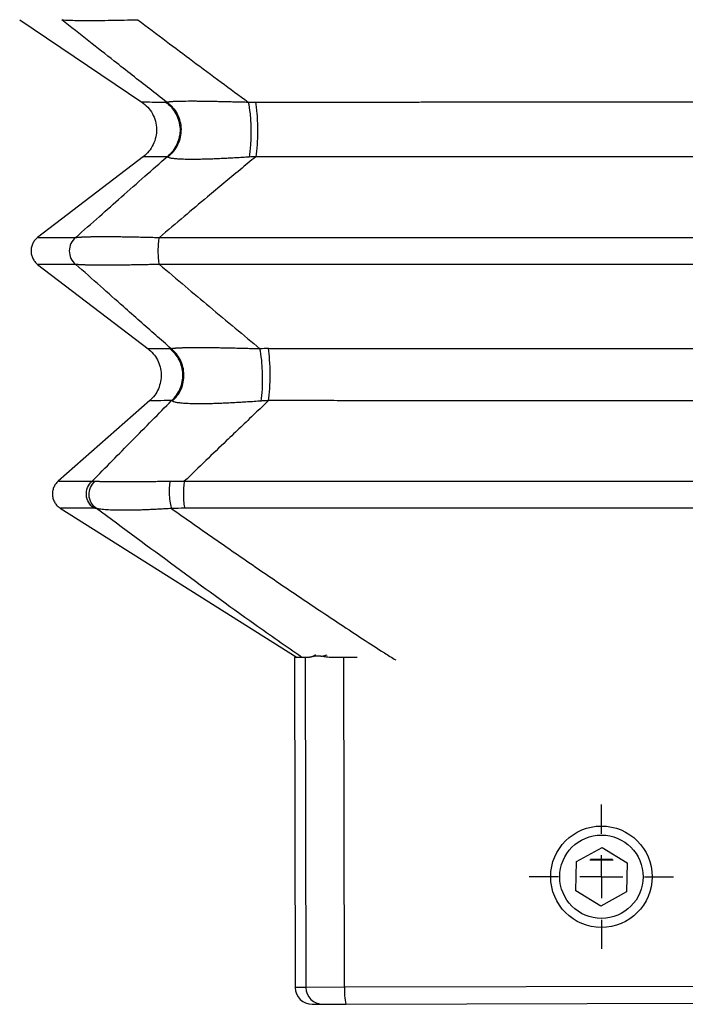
# Model space of a CAD drawing. Header units: millimetres. Extents: x 0 to 1118, y 0 to 864.
# Tile 14 of 21: x 691 to 770, y 357 to 474. Entities that reach past the tile are written whole.
import ezdxf

# ---------------------------------------------------------------- set-up
doc = ezdxf.new("R2010")
doc.units = ezdxf.units.MM
doc.header["$LTSCALE"] = 4
doc.layers.add('DIMENSIONS', color=140, linetype='Continuous', lineweight=25)

# ---------------------------------------------------------------- blocks, each defined once
blk = doc.blocks.new('SW_CENTERMARKSYMBOL_4')
at = {"layer": 'DIMENSIONS', "color": 0}
for p, q in [((0, 5.08), (0, 8.54)), ((0, 0), (0, 2.54)), ((-5.08, 0), (-8.54, 0)), ((0, 0), (-2.54, 0)), ((0, 0), (0, -2.54)), ((0, 0), (2.54, 0)), ((5.08, 0), (8.54, 0)), ((0, -5.08), (0, -8.54))]:
    blk.add_line(p, q, dxfattribs=at)

msp = doc.modelspace()

# ---------------------------------------------------------------- linework, layer by layer
for p, q in [((691.22, 473.8), (705.67, 464.06)), ((705.86, 457.61), (693.34, 448.05)), ((693.34, 444.87), (706.41, 434.9)), ((706.62, 428.77), (695.75, 419.22)), ((696.02, 416.04), (724.02, 398.4)), ((723.99, 398.39), (723.71, 398.37)), ((723.71, 398.37), (723.81, 359.37)), ((724.98, 398.37), (723.71, 398.37)), ((724.98, 398.37), (725.08, 359.37)), ((726.21, 398.7), (725.96, 398.52)), ((726.98, 398.53), (727.59, 398.69)), ((729.65, 359.39), (729.55, 398.39)), ((731.12, 398.39), (729.55, 398.39)), ((757.07, 374.27), (760.11, 375.93)), ((760.11, 375.93), (763.07, 374.12)), ((756.99, 370.8), (757.07, 374.27)), ((758.66, 374.46), (761.4, 374.46)), ((761.33, 374.51), (758.73, 374.51)), ((763.07, 374.12), (762.99, 370.66)), ((759.95, 369), (756.99, 370.8)), ((762.99, 370.66), (759.95, 369)), ((725.08, 359.37), (723.81, 359.37)), ((729.65, 359.39), (725.08, 359.37)), ((790.48, 359.54), (729.65, 359.39)), ((729.82, 357.39), (790.32, 357.54)), ((725.82, 357.38), (727.08, 357.38)), ((727.08, 357.38), (729.82, 357.39))]:
    msp.add_line(p, q)
for radius in [6, 4.93]:
    msp.add_circle((760.03, 372.46), radius)
for centre, radius, start, end in [((720.67, 382.86), 52.05, 90.0395, 91.1348), ((725.81, 359.38), 2, 180.1441, 270.1441), ((727.08, 359.38), 2, 180.0445, 270.0442), ((735.77, 358.91), 6.15, 175.5098, 194.3051)]:
    msp.add_arc(centre, radius, start, end)
for points, knots in [([(708.59, 464.06), (707.93, 464.58), (706.58, 465.63), (704.51, 467.25), (702.12, 469.13), (699.33, 471.32), (697.27, 472.96), (696.19, 473.8)], [0, 0, 0, 0, 0.1610586, 0.3278995, 0.5004937, 0.7406395, 1, 1, 1, 1]), ([(696.19, 473.8), (696.43, 473.78), (696.79, 473.75), (697.57, 473.73), (697.86, 473.72), (698.52, 473.72), (698.89, 473.71), (699.7, 473.71), (700.14, 473.72), (701.06, 473.72), (701.54, 473.73), (703.04, 473.75), (704.11, 473.78), (705.19, 473.8)], [0, 0, 0, 0, 0.25, 0.25, 0.375, 0.375, 0.5, 0.5, 0.625, 0.625, 0.75, 0.75, 1, 1, 1, 1]), ([(705.19, 473.8), (706.31, 472.96), (708.47, 471.32), (711.75, 468.86), (714.98, 466.46), (717.17, 464.84), (718.24, 464.06)], [0, 0, 0, 0, 0.259339, 0.499506, 0.756235, 1, 1, 1, 1]), ([(705.64, 464.08), (705.89, 463.88), (706.39, 463.49), (706.94, 462.71), (707.3, 461.82), (707.44, 460.88), (707.35, 459.93), (707.04, 459.03), (706.54, 458.21), (706.07, 457.79), (705.83, 457.58)], [0, 0, 0, 0, 0.125002, 0.250002, 0.375003, 0.500001, 0.625, 0.749999, 0.874999, 1, 1, 1, 1]), ([(705.64, 464.08), (705.7, 464.08), (705.83, 464.08), (706.77, 464.07), (707.9, 464.07), (708.46, 464.06)], [0, 0, 0, 0, 0.3337864, 0.6672422, 1, 1, 1, 1]), ([(708.46, 464.06), (708.48, 464.06), (708.52, 464.06), (708.57, 464.06), (708.59, 464.06)], [0, 0, 0, 0, 0.500045, 1, 1, 1, 1]), ([(708.46, 464.06), (708.97, 463.71), (709.4, 463.23), (710, 462.13), (710.16, 461.51), (710.2, 460.26), (710.07, 459.63), (709.54, 458.49), (709.14, 457.99), (708.65, 457.6)], [0, 0, 0, 0, 0.25, 0.25, 0.5, 0.5, 0.75, 0.75, 1, 1, 1, 1]), ([(708.59, 464.06), (708.61, 464.06), (708.64, 464.07), (708.69, 464.08), (708.75, 464.09), (708.82, 464.1), (708.91, 464.11), (709, 464.12), (709.1, 464.13), (709.21, 464.14), (709.34, 464.15), (709.65, 464.17), (710.28, 464.19), (711.2, 464.19), (711.95, 464.19), (712.45, 464.19), (712.97, 464.18), (713.53, 464.17), (714.11, 464.16), (714.73, 464.15), (715.37, 464.14), (716.05, 464.12), (716.75, 464.1), (717.48, 464.08), (717.98, 464.07), (718.24, 464.06)], [0, 0, 0, 0, 0.0271903, 0.0539429, 0.080275, 0.1062044, 0.1317497, 0.1569306, 0.1817673, 0.2062809, 0.2304933, 0.2544272, 0.3796617, 0.5007532, 0.5428983, 0.5851559, 0.6277177, 0.6707716, 0.7144988, 0.7590724, 0.8046561, 0.851403, 0.8994562, 0.9489478, 1, 1, 1, 1]), ([(708.59, 464.06), (709.11, 463.7), (709.54, 463.22), (710.13, 462.1), (710.29, 461.48), (710.31, 460.21), (710.17, 459.58), (709.62, 458.44), (709.21, 457.94), (708.71, 457.56)], [0, 0, 0, 0, 0.25, 0.25, 0.5, 0.5, 0.75, 0.75, 1, 1, 1, 1]), ([(718.24, 464.06), (718.38, 464.06), (718.67, 464.06), (718.96, 464.06), (719.11, 464.06)], [0, 0, 0, 0, 0.4999545, 1, 1, 1, 1]), ([(718.24, 464.06), (718.33, 463.7), (718.4, 463.22), (718.52, 462.1), (718.55, 461.48), (718.57, 460.21), (718.56, 459.58), (718.49, 458.44), (718.43, 457.94), (718.36, 457.56)], [0, 0, 0, 0, 0.25, 0.25, 0.5, 0.5, 0.75, 0.75, 1, 1, 1, 1]), ([(719.11, 464.06), (719.7, 464.07), (720.88, 464.07), (722.66, 464.07), (724.43, 464.07), (726.21, 464.07), (727.99, 464.07), (729.77, 464.07), (731.56, 464.07), (733.34, 464.07), (735.12, 464.07), (736.91, 464.07), (738.7, 464.07), (740.49, 464.08), (742.28, 464.08), (744.07, 464.08), (745.86, 464.08), (747.65, 464.08), (749.44, 464.08), (751.24, 464.08), (753.03, 464.08), (754.82, 464.08), (756.62, 464.08), (758.41, 464.08), (760.21, 464.08), (762, 464.08), (763.8, 464.08), (765.59, 464.08), (767.39, 464.08), (769.19, 464.08), (770.98, 464.08), (772.78, 464.08), (774.57, 464.08), (776.36, 464.08), (778.16, 464.08), (779.95, 464.08), (781.74, 464.07), (783.54, 464.07), (785.33, 464.07), (787.12, 464.07), (788.91, 464.07), (790.7, 464.07), (792.48, 464.07), (794.27, 464.07), (796.06, 464.07), (797.84, 464.07), (799.62, 464.07), (800.81, 464.07), (801.4, 464.06)], [0, 0, 0, 0, 0.021673, 0.043351, 0.065032, 0.086718, 0.108408, 0.130102, 0.151799, 0.173501, 0.195206, 0.216915, 0.238627, 0.260342, 0.282061, 0.303783, 0.325508, 0.347236, 0.368967, 0.3907, 0.412437, 0.434176, 0.455917, 0.477661, 0.499408, 0.521156, 0.542907, 0.56466, 0.586414, 0.608171, 0.629929, 0.65169, 0.673451, 0.695214, 0.716979, 0.738745, 0.760511, 0.78228, 0.804049, 0.825819, 0.847589, 0.869361, 0.891133, 0.912906, 0.934679, 0.956452, 0.978226, 1, 1, 1, 1]), ([(719.11, 464.06), (719.18, 463.71), (719.24, 463.23), (719.32, 462.13), (719.34, 461.51), (719.35, 460.26), (719.33, 459.63), (719.26, 458.49), (719.2, 457.99), (719.13, 457.6)], [0, 0, 0, 0, 0.25, 0.25, 0.5, 0.5, 0.75, 0.75, 1, 1, 1, 1]), ([(697.85, 448.05), (698.78, 448.88), (700.58, 450.48), (703.3, 452.89), (705.97, 455.25), (707.77, 456.83), (708.65, 457.6)], [0, 0, 0, 0, 0.257909, 0.499539, 0.755551, 1, 1, 1, 1]), ([(708.65, 457.6), (708.08, 457.6), (706.94, 457.59), (706.09, 457.58), (705.72, 457.58), (705.83, 457.58), (705.83, 457.58)], [0, 0, 0, 0, 0.332739, 0.666175, 0.999969, 1, 1, 1, 1]), ([(719.13, 457.6), (718.52, 457.09), (717.26, 456.05), (715.35, 454.47), (713.15, 452.62), (710.6, 450.48), (708.72, 448.88), (707.74, 448.05)], [0, 0, 0, 0, 0.16168, 0.328507, 0.500461, 0.742085, 1, 1, 1, 1]), ([(708.71, 457.56), (708.7, 457.57), (708.68, 457.58), (708.66, 457.6), (708.65, 457.6)], [0, 0, 0, 0, 0.498637, 1, 1, 1, 1]), ([(719.13, 457.6), (719, 457.6), (718.74, 457.58), (718.48, 457.57), (718.36, 457.56)], [0, 0, 0, 0, 0.501361, 1, 1, 1, 1]), ([(801.38, 457.6), (800.8, 457.6), (799.64, 457.6), (797.89, 457.6), (796.13, 457.6), (794.38, 457.6), (792.62, 457.6), (790.85, 457.59), (789.08, 457.59), (787.31, 457.59), (785.53, 457.59), (783.75, 457.59), (781.96, 457.59), (780.17, 457.59), (778.38, 457.59), (776.58, 457.59), (774.78, 457.58), (772.98, 457.58), (771.17, 457.58), (769.36, 457.58), (767.55, 457.58), (765.73, 457.58), (763.91, 457.58), (762.08, 457.58), (759.7, 457.58), (756.77, 457.58), (753.3, 457.58), (749.83, 457.58), (746.37, 457.58), (742.93, 457.59), (739.49, 457.59), (736.07, 457.59), (732.66, 457.59), (729.26, 457.59), (725.87, 457.6), (722.5, 457.6), (720.25, 457.6), (719.13, 457.6)], [0, 0, 0, 0, 0.021325, 0.042689, 0.064091, 0.085531, 0.10701, 0.128526, 0.15008, 0.171672, 0.193302, 0.214969, 0.236674, 0.258416, 0.280195, 0.302011, 0.323864, 0.345753, 0.36768, 0.389643, 0.411642, 0.433678, 0.45575, 0.477858, 0.500002, 0.542248, 0.584391, 0.626431, 0.668368, 0.710199, 0.751924, 0.793542, 0.835052, 0.876454, 0.917747, 0.958929, 1, 1, 1, 1]), ([(718.36, 457.56), (718.22, 457.55), (717.96, 457.53), (717.56, 457.51), (717.18, 457.49), (716.8, 457.46), (716.43, 457.44), (716.07, 457.42), (715.72, 457.41), (715.37, 457.39), (715.03, 457.37), (714.7, 457.36), (714.38, 457.35), (714.07, 457.33), (713.76, 457.32), (713.46, 457.31), (713.18, 457.31), (712.89, 457.3), (712.62, 457.29), (712.36, 457.29), (712.1, 457.29), (711.85, 457.28), (711.54, 457.28), (711.18, 457.29), (710.78, 457.29), (710.41, 457.3), (710.08, 457.32), (709.78, 457.34), (709.51, 457.36), (709.28, 457.39), (709.09, 457.43), (708.93, 457.47), (708.8, 457.51), (708.74, 457.54), (708.71, 457.56)], [0, 0, 0, 0, 0.026933, 0.0534244, 0.0794906, 0.1051486, 0.1304162, 0.1553119, 0.1798552, 0.2040661, 0.2279655, 0.2515753, 0.2749179, 0.2980166, 0.3208954, 0.343579, 0.3660927, 0.3884624, 0.4107147, 0.4328764, 0.4549748, 0.4770373, 0.4990914, 0.5413184, 0.5836692, 0.6263363, 0.6695082, 0.7133668, 0.7580864, 0.8038319, 0.8507579, 0.8990079, 0.9487146, 1, 1, 1, 1]), ([(693.34, 448.05), (693.22, 447.95), (692.99, 447.75), (692.75, 447.36), (692.59, 446.92), (692.54, 446.46), (692.59, 446), (692.75, 445.57), (692.99, 445.18), (693.22, 444.97), (693.34, 444.87)], [0, 0, 0, 0, 0.125002, 0.25, 0.375, 0.499998, 0.624998, 0.749997, 0.874998, 1, 1, 1, 1]), ([(693.43, 448.05), (693.41, 448.05), (693.36, 448.05), (694.08, 448.05), (695.48, 448.05), (697.06, 448.05), (697.85, 448.05)], [0, 0, 0, 0, 0.142987, 0.428665, 0.714337, 1, 1, 1, 1]), ([(697.85, 448.05), (697.61, 447.87), (697.42, 447.62), (697.15, 447.07), (697.08, 446.77), (697.08, 446.16), (697.15, 445.85), (697.42, 445.3), (697.61, 445.06), (697.85, 444.87)], [0, 0, 0, 0, 0.25, 0.25, 0.5, 0.5, 0.75, 0.75, 1, 1, 1, 1]), ([(697.85, 448.05), (697.88, 448.06), (697.94, 448.06), (698.03, 448.07), (698.14, 448.08), (698.25, 448.09), (698.38, 448.1), (698.51, 448.11), (698.65, 448.11), (698.8, 448.12), (698.95, 448.13), (699.12, 448.13), (699.29, 448.14), (699.48, 448.14), (699.67, 448.15), (699.87, 448.15), (700.07, 448.15), (700.29, 448.15), (700.51, 448.16), (700.74, 448.16), (700.98, 448.16), (701.23, 448.16), (701.49, 448.16), (701.75, 448.16), (702.02, 448.16), (702.3, 448.15), (702.58, 448.15), (702.88, 448.15), (703.18, 448.15), (703.49, 448.14), (703.8, 448.14), (704.13, 448.13), (704.46, 448.13), (704.79, 448.12), (705.14, 448.11), (705.49, 448.11), (705.85, 448.1), (706.21, 448.09), (706.59, 448.08), (706.96, 448.07), (707.35, 448.06), (707.61, 448.06), (707.74, 448.05)], [0, 0, 0, 0, 0.027017, 0.053735, 0.080168, 0.106329, 0.13223, 0.157887, 0.183313, 0.208524, 0.233534, 0.258358, 0.283013, 0.307515, 0.331879, 0.356123, 0.380262, 0.404315, 0.428298, 0.452229, 0.476124, 0.500002, 0.523879, 0.547773, 0.571703, 0.595685, 0.619736, 0.643875, 0.668118, 0.692482, 0.716983, 0.741638, 0.766463, 0.791474, 0.816685, 0.842112, 0.867769, 0.893671, 0.919832, 0.946265, 0.972983, 1, 1, 1, 1]), ([(707.74, 444.87), (707.7, 445.06), (707.67, 445.3), (707.62, 445.85), (707.61, 446.16), (707.61, 446.77), (707.62, 447.07), (707.67, 447.62), (707.7, 447.87), (707.74, 448.05)], [0, 0, 0, 0, 0.25, 0.25, 0.5, 0.5, 0.75, 0.75, 1, 1, 1, 1]), ([(707.74, 448.05), (725.07, 448.05), (742.67, 448.05), (777.85, 448.05), (795.44, 448.05), (812.77, 448.05)], [0, 0, 0, 0, 0.5, 0.5, 1, 1, 1, 1]), ([(697.85, 444.87), (697.06, 444.87), (695.48, 444.87), (694.08, 444.87), (693.36, 444.87), (693.41, 444.87), (693.43, 444.87)], [0, 0, 0, 0, 0.285663, 0.571335, 0.857013, 1, 1, 1, 1]), ([(709.13, 434.9), (708.52, 435.43), (707.29, 436.52), (705.41, 438.17), (703.23, 440.1), (700.71, 442.34), (698.82, 444.01), (697.85, 444.87)], [0, 0, 0, 0, 0.161485, 0.328325, 0.500495, 0.741635, 1, 1, 1, 1]), ([(707.74, 444.87), (707.61, 444.87), (707.35, 444.86), (706.96, 444.85), (706.59, 444.84), (706.21, 444.83), (705.85, 444.83), (705.49, 444.82), (705.14, 444.81), (704.79, 444.81), (704.46, 444.8), (704.13, 444.79), (703.8, 444.79), (703.49, 444.78), (703.18, 444.78), (702.88, 444.78), (702.58, 444.77), (702.3, 444.77), (702.02, 444.77), (701.75, 444.77), (701.49, 444.77), (701.23, 444.77), (700.98, 444.77), (700.74, 444.77), (700.51, 444.77), (700.29, 444.77), (700.07, 444.77), (699.87, 444.78), (699.67, 444.78), (699.48, 444.78), (699.29, 444.79), (699.12, 444.79), (698.95, 444.8), (698.8, 444.8), (698.65, 444.81), (698.51, 444.82), (698.38, 444.83), (698.25, 444.83), (698.14, 444.84), (698.03, 444.85), (697.94, 444.86), (697.88, 444.87), (697.85, 444.87)], [0, 0, 0, 0, 0.0270169, 0.0537354, 0.0801683, 0.1063289, 0.1322309, 0.1578882, 0.1833151, 0.2085262, 0.2335366, 0.2583616, 0.2830168, 0.3075182, 0.3318821, 0.356125, 0.3802637, 0.4043154, 0.4282972, 0.4522266, 0.4761212, 0.4999984, 0.5238759, 0.5477712, 0.5717017, 0.5956847, 0.6197375, 0.6438773, 0.668121, 0.6924853, 0.7169867, 0.7416416, 0.7664661, 0.791476, 0.8166865, 0.8421129, 0.8677697, 0.8936714, 0.9198318, 0.9462646, 0.9729831, 1, 1, 1, 1]), ([(812.77, 444.87), (795.44, 444.87), (777.85, 444.87), (742.67, 444.87), (725.07, 444.87), (707.74, 444.87)], [0, 0, 0, 0, 0.5, 0.5, 1, 1, 1, 1]), ([(707.74, 444.87), (708.76, 444.01), (710.73, 442.34), (713.72, 439.82), (716.67, 437.36), (718.67, 435.71), (719.64, 434.9)], [0, 0, 0, 0, 0.2583546, 0.4995052, 0.7557608, 1, 1, 1, 1]), ([(706.38, 434.92), (706.6, 434.73), (707.04, 434.34), (707.53, 433.59), (707.85, 432.76), (707.98, 431.88), (707.91, 431), (707.65, 430.15), (707.22, 429.37), (706.8, 428.95), (706.59, 428.74)], [0, 0, 0, 0, 0.1249969, 0.2499975, 0.3749992, 0.4999927, 0.6250028, 0.7499945, 0.8750008, 1, 1, 1, 1]), ([(706.38, 434.92), (706.43, 434.92), (706.55, 434.92), (707.42, 434.92), (708.46, 434.91), (708.98, 434.91)], [0, 0, 0, 0, 0.3337486, 0.6671944, 1, 1, 1, 1]), ([(708.98, 434.91), (709, 434.91), (709.05, 434.91), (709.1, 434.9), (709.13, 434.9)], [0, 0, 0, 0, 0.500041, 1, 1, 1, 1]), ([(709.19, 428.76), (709.62, 429.15), (709.97, 429.64), (710.43, 430.71), (710.54, 431.3), (710.5, 432.47), (710.35, 433.05), (709.82, 434.09), (709.44, 434.55), (708.98, 434.91)], [0, 0, 0, 0, 0.25, 0.25, 0.5, 0.5, 0.75, 0.75, 1, 1, 1, 1]), ([(709.13, 434.9), (709.14, 434.9), (709.17, 434.91), (709.22, 434.92), (709.29, 434.94), (709.36, 434.95), (709.44, 434.96), (709.54, 434.97), (709.64, 434.98), (709.75, 434.99), (709.87, 434.99), (710, 435), (710.14, 435.01), (710.29, 435.01), (710.45, 435.02), (710.61, 435.03), (710.79, 435.03), (710.98, 435.03), (711.17, 435.04), (711.37, 435.04), (711.59, 435.04), (711.81, 435.04), (712.04, 435.04), (712.36, 435.04), (712.78, 435.04), (713.32, 435.04), (713.9, 435.03), (714.5, 435.03), (715.14, 435.02), (715.82, 435), (716.52, 434.99), (717.26, 434.97), (718.02, 434.95), (718.82, 434.93), (719.37, 434.91), (719.64, 434.9)], [0, 0, 0, 0, 0.025576, 0.050767, 0.075586, 0.100048, 0.124167, 0.14796, 0.171441, 0.194629, 0.21754, 0.240192, 0.262604, 0.284796, 0.306786, 0.328594, 0.350243, 0.371752, 0.393143, 0.414438, 0.435659, 0.456828, 0.477968, 0.499102, 0.541491, 0.583996, 0.626802, 0.670086, 0.714023, 0.758779, 0.80451, 0.851365, 0.899481, 0.948986, 1, 1, 1, 1]), ([(709.26, 428.71), (709.71, 429.09), (710.07, 429.58), (710.54, 430.66), (710.66, 431.25), (710.63, 432.43), (710.49, 433.02), (709.97, 434.07), (709.59, 434.54), (709.13, 434.9)], [0, 0, 0, 0, 0.25, 0.25, 0.5, 0.5, 0.75, 0.75, 1, 1, 1, 1]), ([(719.78, 428.71), (719.84, 429.09), (719.89, 429.58), (719.95, 430.66), (719.95, 431.25), (719.93, 432.43), (719.89, 433.02), (719.79, 434.07), (719.72, 434.54), (719.64, 434.9)], [0, 0, 0, 0, 0.25, 0.25, 0.5, 0.5, 0.75, 0.75, 1, 1, 1, 1]), ([(720.64, 434.91), (721.22, 434.91), (722.4, 434.91), (724.16, 434.91), (725.93, 434.91), (727.71, 434.91), (729.48, 434.92), (731.26, 434.92), (733.05, 434.92), (734.83, 434.92), (736.62, 434.92), (738.42, 434.92), (740.21, 434.92), (742.01, 434.92), (743.82, 434.92), (745.62, 434.92), (747.43, 434.92), (749.25, 434.92), (751.06, 434.92), (752.88, 434.92), (754.7, 434.92), (756.52, 434.92), (758.35, 434.92), (760.7, 434.92), (763.58, 434.92), (766.97, 434.92), (770.34, 434.92), (773.69, 434.92), (777.03, 434.92), (780.35, 434.92), (783.65, 434.92), (786.93, 434.92), (790.2, 434.92), (793.44, 434.91), (796.67, 434.91), (798.81, 434.91), (799.88, 434.91)], [0, 0, 0, 0, 0.022346, 0.044725, 0.067136, 0.08958, 0.112056, 0.134564, 0.157104, 0.179677, 0.202281, 0.224918, 0.247586, 0.270286, 0.293017, 0.315781, 0.338575, 0.361401, 0.384258, 0.407146, 0.430066, 0.453016, 0.475997, 0.499009, 0.541852, 0.584497, 0.626945, 0.669196, 0.711247, 0.7531, 0.794752, 0.836205, 0.877456, 0.918506, 0.959354, 1, 1, 1, 1]), ([(720.66, 428.76), (720.72, 429.15), (720.77, 429.64), (720.83, 430.71), (720.84, 431.3), (720.84, 432.47), (720.82, 433.05), (720.75, 434.09), (720.7, 434.55), (720.64, 434.91)], [0, 0, 0, 0, 0.25, 0.25, 0.5, 0.5, 0.75, 0.75, 1, 1, 1, 1]), ([(699.77, 419.22), (700.58, 420.04), (702.15, 421.64), (704.52, 424.04), (706.85, 426.4), (708.42, 427.99), (709.19, 428.76)], [0, 0, 0, 0, 0.256769, 0.499561, 0.754955, 1, 1, 1, 1]), ([(709.19, 428.76), (708.59, 428.76), (707.38, 428.75), (706.62, 428.74), (706.68, 428.74), (706.69, 428.74)], [0, 0, 0, 0, 0.399457, 0.799745, 1, 1, 1, 1]), ([(709.26, 428.71), (709.25, 428.72), (709.22, 428.74), (709.2, 428.75), (709.19, 428.76)], [0, 0, 0, 0, 0.497728, 1, 1, 1, 1]), ([(719.78, 428.71), (719.64, 428.7), (719.37, 428.68), (718.96, 428.65), (718.56, 428.62), (718.16, 428.6), (717.77, 428.57), (717.4, 428.55), (717.03, 428.53), (716.66, 428.51), (716.31, 428.49), (715.96, 428.47), (715.62, 428.46), (715.29, 428.44), (714.97, 428.43), (714.65, 428.42), (714.34, 428.41), (714.04, 428.4), (713.75, 428.39), (713.47, 428.39), (713.2, 428.38), (712.93, 428.38), (712.68, 428.38), (712.34, 428.38), (711.95, 428.38), (711.52, 428.39), (711.12, 428.4), (710.75, 428.42), (710.43, 428.45), (710.14, 428.48), (709.89, 428.51), (709.67, 428.55), (709.5, 428.6), (709.35, 428.65), (709.29, 428.69), (709.26, 428.71)], [0, 0, 0, 0, 0.025703, 0.051017, 0.075955, 0.100532, 0.124762, 0.148661, 0.172245, 0.195531, 0.218536, 0.241278, 0.263775, 0.286048, 0.308115, 0.329997, 0.351715, 0.373289, 0.394742, 0.416095, 0.437371, 0.458592, 0.479781, 0.500961, 0.543196, 0.58556, 0.628228, 0.671376, 0.715172, 0.759778, 0.805348, 0.852025, 0.899945, 0.949232, 1, 1, 1, 1]), ([(720.66, 428.76), (720.12, 428.25), (719.02, 427.21), (717.35, 425.62), (715.42, 423.77), (713.19, 421.64), (711.54, 420.04), (710.69, 419.22)], [0, 0, 0, 0, 0.162209, 0.329028, 0.500439, 0.743216, 1, 1, 1, 1]), ([(720.66, 428.76), (720.52, 428.75), (720.22, 428.74), (719.93, 428.72), (719.78, 428.71)], [0, 0, 0, 0, 0.502251, 1, 1, 1, 1]), ([(799.85, 428.76), (799.26, 428.76), (798.09, 428.76), (796.32, 428.76), (794.55, 428.76), (792.78, 428.76), (791, 428.75), (789.21, 428.75), (787.42, 428.75), (785.63, 428.75), (783.84, 428.75), (782.04, 428.75), (780.23, 428.75), (778.43, 428.74), (776.62, 428.74), (774.8, 428.74), (772.98, 428.74), (771.16, 428.74), (769.33, 428.74), (767.51, 428.74), (765.67, 428.74), (763.84, 428.74), (762, 428.74), (759.66, 428.74), (756.82, 428.74), (753.49, 428.74), (750.16, 428.74), (746.84, 428.74), (743.53, 428.74), (740.23, 428.75), (736.95, 428.75), (733.67, 428.75), (730.4, 428.75), (727.14, 428.76), (723.9, 428.76), (721.74, 428.76), (720.66, 428.76)], [0, 0, 0, 0, 0.022369, 0.044778, 0.067228, 0.089717, 0.112246, 0.134815, 0.157424, 0.180072, 0.20276, 0.225487, 0.248253, 0.271058, 0.293903, 0.316786, 0.339707, 0.362667, 0.385666, 0.408703, 0.431778, 0.454891, 0.478042, 0.501231, 0.543314, 0.585305, 0.627204, 0.669009, 0.71072, 0.752336, 0.793857, 0.835281, 0.876609, 0.917838, 0.958969, 1, 1, 1, 1]), ([(695.77, 419.23), (695.66, 419.12), (695.44, 418.9), (695.22, 418.48), (695.09, 418.04), (695.08, 417.57), (695.17, 417.11), (695.36, 416.68), (695.65, 416.31), (695.9, 416.13), (696.02, 416.04)], [0, 0, 0, 0, 0.1250016, 0.25, 0.3750002, 0.4999978, 0.6249978, 0.7499969, 0.8749979, 1, 1, 1, 1]), ([(695.85, 419.23), (695.83, 419.23), (695.79, 419.23), (696.43, 419.23), (697.67, 419.22), (699.07, 419.22), (699.77, 419.22)], [0, 0, 0, 0, 0.143274, 0.429412, 0.715083, 1, 1, 1, 1]), ([(700.01, 416.03), (699.75, 416.2), (699.54, 416.43), (699.22, 416.96), (699.13, 417.26), (699.08, 417.87), (699.13, 418.18), (699.36, 418.76), (699.54, 419.01), (699.77, 419.22)], [0, 0, 0, 0, 0.25, 0.25, 0.5, 0.5, 0.75, 0.75, 1, 1, 1, 1]), ([(700.31, 416), (700.06, 416.17), (699.84, 416.4), (699.53, 416.95), (699.44, 417.26), (699.41, 417.88), (699.47, 418.2), (699.72, 418.78), (699.91, 419.03), (700.15, 419.23)], [0, 0, 0, 0, 0.25, 0.25, 0.5, 0.5, 0.75, 0.75, 1, 1, 1, 1]), ([(699.77, 419.22), (699.8, 419.22), (699.85, 419.23), (699.95, 419.23), (700.05, 419.24), (700.12, 419.23), (700.15, 419.23)], [0, 0, 0, 0, 0.253739, 0.504973, 0.753721, 1, 1, 1, 1]), ([(700.15, 419.23), (700.19, 419.23), (700.26, 419.23), (700.37, 419.22), (700.5, 419.22), (700.63, 419.22), (700.78, 419.21), (700.93, 419.21), (701.09, 419.21), (701.26, 419.2), (701.44, 419.2), (701.63, 419.2), (701.83, 419.2), (702.03, 419.2), (702.25, 419.2), (702.47, 419.19), (702.7, 419.19), (702.94, 419.19), (703.19, 419.19), (703.45, 419.19), (703.71, 419.19), (703.98, 419.19), (704.26, 419.19), (704.55, 419.2), (704.85, 419.2), (705.16, 419.2), (705.47, 419.2), (705.79, 419.2), (706.12, 419.2), (706.45, 419.21), (706.8, 419.21), (707.15, 419.21), (707.5, 419.22), (707.87, 419.22), (708.24, 419.22), (708.62, 419.23), (708.88, 419.23), (709.01, 419.23)], [0, 0, 0, 0, 0.030476, 0.060626, 0.090468, 0.120018, 0.149294, 0.178315, 0.207098, 0.235662, 0.264028, 0.292215, 0.320243, 0.348133, 0.375905, 0.403581, 0.431182, 0.458729, 0.486244, 0.513747, 0.541262, 0.568809, 0.59641, 0.624087, 0.65186, 0.679751, 0.70778, 0.735968, 0.764335, 0.7929, 0.821684, 0.850705, 0.879982, 0.909532, 0.939374, 0.969524, 1, 1, 1, 1]), ([(709.01, 419.23), (708.96, 419.03), (708.93, 418.78), (708.89, 418.2), (708.89, 417.88), (708.92, 417.26), (708.96, 416.95), (709.05, 416.4), (709.1, 416.17), (709.17, 416)], [0, 0, 0, 0, 0.25, 0.25, 0.5, 0.5, 0.75, 0.75, 1, 1, 1, 1]), ([(709.01, 419.23), (709.15, 419.23), (709.42, 419.24), (709.84, 419.23), (710.26, 419.23), (710.54, 419.22), (710.69, 419.22)], [0, 0, 0, 0, 0.246303, 0.495058, 0.746284, 1, 1, 1, 1]), ([(710.69, 419.22), (710.65, 419.01), (710.62, 418.76), (710.58, 418.18), (710.57, 417.87), (710.58, 417.26), (710.6, 416.96), (710.65, 416.43), (710.68, 416.2), (710.73, 416.03)], [0, 0, 0, 0, 0.25, 0.25, 0.5, 0.5, 0.75, 0.75, 1, 1, 1, 1]), ([(710.69, 419.22), (711.25, 419.22), (712.38, 419.22), (714.08, 419.22), (715.78, 419.22), (717.48, 419.22), (719.18, 419.22), (720.88, 419.22), (722.58, 419.22), (724.29, 419.22), (725.99, 419.22), (727.7, 419.22), (729.41, 419.23), (731.12, 419.23), (732.83, 419.23), (734.54, 419.23), (736.25, 419.23), (737.96, 419.23), (739.67, 419.23), (741.39, 419.23), (743.1, 419.23), (744.81, 419.23), (746.53, 419.23), (748.24, 419.23), (749.96, 419.23), (751.67, 419.23), (753.39, 419.23), (755.11, 419.23), (756.82, 419.23), (758.54, 419.23), (760.26, 419.23), (761.97, 419.23), (763.69, 419.23), (765.41, 419.23), (767.12, 419.23), (768.84, 419.23), (770.55, 419.23), (772.27, 419.23), (773.98, 419.23), (775.7, 419.23), (777.41, 419.23), (779.13, 419.23), (780.84, 419.23), (782.55, 419.23), (784.26, 419.23), (785.98, 419.23), (787.69, 419.23), (789.4, 419.23), (791.1, 419.23), (792.81, 419.22), (794.52, 419.22), (796.23, 419.22), (797.93, 419.22), (799.63, 419.22), (801.34, 419.22), (803.04, 419.22), (804.74, 419.22), (806.44, 419.22), (808.13, 419.22), (809.26, 419.22), (809.83, 419.22)], [0, 0, 0, 0, 0.017245, 0.03449, 0.051735, 0.068979, 0.086223, 0.103466, 0.120709, 0.137951, 0.155194, 0.172436, 0.189677, 0.206919, 0.22416, 0.2414, 0.258641, 0.275881, 0.293122, 0.310361, 0.327601, 0.344841, 0.36208, 0.37932, 0.396559, 0.413798, 0.431038, 0.448277, 0.465516, 0.482755, 0.499994, 0.517233, 0.534472, 0.551711, 0.56895, 0.586189, 0.603429, 0.620668, 0.637908, 0.655148, 0.672388, 0.689628, 0.706868, 0.724108, 0.741349, 0.75859, 0.775831, 0.793073, 0.810315, 0.827557, 0.8448, 0.862042, 0.879286, 0.896529, 0.913773, 0.931018, 0.948263, 0.965508, 0.982754, 1, 1, 1, 1]), ([(700.01, 416.03), (699.31, 416.03), (697.92, 416.03), (696.68, 416.03), (696.04, 416.04), (696.09, 416.04), (696.1, 416.04)], [0, 0, 0, 0, 0.2849731, 0.570696, 0.8568849, 1, 1, 1, 1]), ([(709.17, 416), (709.04, 416), (708.8, 415.98), (708.43, 415.96), (708.06, 415.94), (707.71, 415.92), (707.36, 415.9), (707.02, 415.89), (706.69, 415.87), (706.36, 415.86), (706.04, 415.85), (705.73, 415.83), (705.42, 415.82), (705.12, 415.82), (704.83, 415.81), (704.55, 415.8), (704.27, 415.8), (704, 415.8), (703.74, 415.79), (703.18, 415.79), (702.38, 415.8), (701.63, 415.84), (701.13, 415.88), (700.81, 415.91), (700.58, 415.95), (700.44, 415.97), (700.37, 415.99), (700.34, 416), (700.32, 416), (700.31, 416)], [0, 0, 0, 0, 0.0296232, 0.0589354, 0.0879527, 0.1166915, 0.1451688, 0.1734018, 0.2014083, 0.2292062, 0.2568143, 0.2842512, 0.3115363, 0.338689, 0.365729, 0.3926765, 0.4195514, 0.4463742, 0.4731653, 0.4999454, 0.6244957, 0.7508579, 0.8130599, 0.876075, 0.9382898, 0.9692226, 0.9815445, 0.9949242, 1, 1, 1, 1]), ([(724.59, 398.4), (722.73, 399.69), (717.74, 403.16), (709.68, 409.07), (703.43, 413.7), (700.31, 416)], [0, 0, 0, 0, 0.229508, 0.615776, 1, 1, 1, 1]), ([(709.17, 416), (710.86, 414.82), (714.16, 412.5), (719.14, 409.06), (724.13, 405.66), (729.21, 402.28), (733.07, 399.74), (735.24, 398.37), (735.69, 398.09)], [0, 0, 0, 0, 0.1935, 0.37938, 0.567537, 0.758966, 0.950612, 1, 1, 1, 1]), ([(809.79, 416.03), (809.23, 416.03), (808.11, 416.03), (806.42, 416.03), (804.74, 416.03), (803.05, 416.03), (801.36, 416.03), (799.67, 416.03), (797.98, 416.03), (796.29, 416.03), (794.59, 416.03), (792.9, 416.03), (791.2, 416.03), (789.5, 416.03), (787.8, 416.03), (786.1, 416.03), (784.39, 416.03), (782.69, 416.03), (780.98, 416.03), (779.28, 416.03), (777.57, 416.03), (775.86, 416.03), (774.15, 416.03), (772.44, 416.04), (770.73, 416.04), (769.01, 416.04), (767.3, 416.04), (765.59, 416.04), (763.87, 416.04), (762.16, 416.04), (760.44, 416.04), (758.73, 416.04), (757.01, 416.04), (755.29, 416.04), (753.58, 416.04), (751.86, 416.04), (750.14, 416.04), (748.42, 416.04), (746.71, 416.03), (744.99, 416.03), (743.27, 416.03), (741.55, 416.03), (739.84, 416.03), (738.12, 416.03), (736.4, 416.03), (734.69, 416.03), (732.97, 416.03), (731.26, 416.03), (729.54, 416.03), (727.83, 416.03), (726.11, 416.03), (724.4, 416.03), (722.69, 416.03), (720.98, 416.03), (719.27, 416.03), (717.56, 416.03), (715.85, 416.03), (714.14, 416.03), (712.43, 416.03), (711.29, 416.03), (710.73, 416.03)], [0, 0, 0, 0, 0.017109, 0.034223, 0.051342, 0.068466, 0.085595, 0.102729, 0.119868, 0.137012, 0.154161, 0.171315, 0.188474, 0.205638, 0.222806, 0.23998, 0.257158, 0.274341, 0.291528, 0.308721, 0.325918, 0.343119, 0.360326, 0.377537, 0.394752, 0.411972, 0.429197, 0.446426, 0.46366, 0.480898, 0.498141, 0.515388, 0.532639, 0.549895, 0.567155, 0.58442, 0.601688, 0.618962, 0.636239, 0.65352, 0.670806, 0.688096, 0.70539, 0.722688, 0.739991, 0.757297, 0.774607, 0.791922, 0.80924, 0.826563, 0.843889, 0.861219, 0.878554, 0.895892, 0.913234, 0.930579, 0.947929, 0.965282, 0.982639, 1, 1, 1, 1]), ([(725.96, 398.52), (725.93, 398.51), (725.86, 398.49), (725.77, 398.46), (725.68, 398.44), (725.58, 398.42), (725.49, 398.41), (725.39, 398.39), (725.31, 398.39), (725.22, 398.38), (725.13, 398.38), (725.04, 398.38), (725, 398.37), (724.98, 398.37)], [0, 0, 0, 0, 0.0569719, 0.1178613, 0.1827289, 0.2516245, 0.32459, 0.4016604, 0.4828655, 0.5641733, 0.677468, 0.8227465, 1, 1, 1, 1]), ([(725.96, 398.52), (725.99, 398.53), (726.06, 398.55), (726.16, 398.58), (726.27, 398.59), (726.37, 398.6), (726.49, 398.6), (726.6, 398.59), (726.72, 398.58), (726.85, 398.56), (726.93, 398.54), (726.98, 398.53)], [0, 0, 0, 0, 0.113974, 0.225802, 0.336096, 0.445469, 0.554535, 0.663907, 0.7742, 0.886027, 1, 1, 1, 1]), ([(729.55, 398.39), (729.48, 398.39), (729.36, 398.39), (729.19, 398.39), (729.04, 398.39), (728.93, 398.39), (728.74, 398.39), (728.48, 398.39), (728.14, 398.39), (727.83, 398.4), (727.52, 398.43), (727.24, 398.46), (727.06, 398.51), (726.98, 398.53)], [0, 0, 0, 0, 0.072459, 0.134371, 0.185736, 0.226553, 0.256822, 0.399634, 0.511383, 0.644944, 0.763219, 0.887005, 1, 1, 1, 1])]:
    msp.add_open_spline(points, degree=3, knots=knots)
for points in [[(700.31, 416), (700.2, 416.02), (700.09, 416.03), (700.01, 416.03)], [(710.73, 416.03), (710.2, 416.03), (709.68, 416.02), (709.17, 416)]]:
    msp.add_open_spline(points, degree=3)

# ---------------------------------------------------------------- block references
at = {"layer": 'DIMENSIONS'}
msp.add_blockref('SW_CENTERMARKSYMBOL_4', (760.03, 372.46), dxfattribs=at)

doc.saveas('drawing.dxf')
